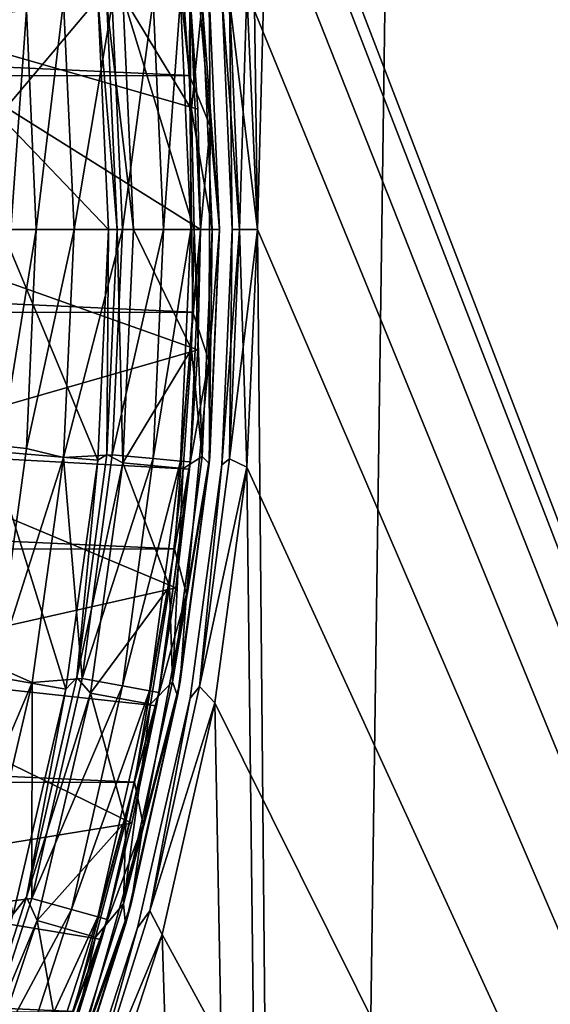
# Model space of a CAD drawing. Header units: millimetres. Extents: x -65 to 65, y -68 to 87.
# Tile 138 of 196: x 19.07 to 23.27, y -2.12 to 5.66. Entities that reach past the tile are written whole.
import ezdxf

# ---------------------------------------------------------------- set-up
doc = ezdxf.new("R2010")
doc.units = ezdxf.units.MM
doc.header["$LTSCALE"] = 65.185185
for name, color, linetype in [('169', 7, 'CONTINUOUS'), ('170', 7, 'CONTINUOUS'), ('171', 7, 'CONTINUOUS'), ('212', 7, 'CONTINUOUS'), ('213', 7, 'CONTINUOUS'), ('214', 7, 'CONTINUOUS'), ('215', 7, 'CONTINUOUS'), ('216', 7, 'CONTINUOUS'), ('217', 7, 'CONTINUOUS'), ('218', 7, 'CONTINUOUS'), ('224', 7, 'CONTINUOUS'), ('523', 7, 'CONTINUOUS'), ('524', 7, 'CONTINUOUS'), ('525', 7, 'CONTINUOUS'), ('531', 7, 'CONTINUOUS'), ('532', 7, 'CONTINUOUS'), ('533', 7, 'CONTINUOUS'), ('534', 7, 'CONTINUOUS'), ('537', 7, 'CONTINUOUS'), ('539', 7, 'CONTINUOUS'), ('544', 7, 'CONTINUOUS'), ('674', 7, 'CONTINUOUS'), ('675', 7, 'CONTINUOUS'), ('676', 7, 'CONTINUOUS'), ('677', 7, 'CONTINUOUS'), ('678', 7, 'CONTINUOUS'), ('679', 7, 'CONTINUOUS')]:
    doc.layers.add(name, color=color, linetype=linetype)

msp = doc.modelspace()

# ---------------------------------------------------------------- linework, layer by layer
at = {"layer": '169', "linetype": 'CONTINUOUS'}
for points in [[(-20.2186, 7.0675, 120.9), (-20.4141, 5.2057, 120.9), (20.4134, 5.2174, 120.9), (-20.2186, 7.0675, 120.9)], [(20.2168, 7.0791, 120.9), (-20.2186, 7.0675, 120.9), (20.4134, 5.2174, 120.9), (20.2168, 7.0791, 120.9)], [(20.4134, 5.2174, 120.9), (-20.4141, 5.2057, 120.9), (20.4395, 3.3456, 120.9), (20.4134, 5.2174, 120.9)], [(-20.4141, 5.2057, 120.9), (-20.4391, 3.3341, 120.9), (20.4395, 3.3456, 120.9), (-20.4141, 5.2057, 120.9)], [(20.4395, 3.3456, 120.9), (-20.4391, 3.3341, 120.9), (20.2934, 1.4762, 120.9), (20.4395, 3.3456, 120.9)], [(-20.4391, 3.3341, 120.9), (-20.2921, 1.4653, 120.9), (20.2934, 1.4762, 120.9), (-20.4391, 3.3341, 120.9)], [(20.2934, 1.4762, 120.9), (-20.2921, 1.4653, 120.9), (19.9779, -0.368, 120.9), (20.2934, 1.4762, 120.9)], [(-20.2921, 1.4653, 120.9), (-19.9757, -0.3781, 120.9), (19.9779, -0.368, 120.9), (-20.2921, 1.4653, 120.9)], [(19.9779, -0.368, 120.9), (-19.9757, -0.3781, 120.9), (19.4936, -2.1804, 120.9), (19.9779, -0.368, 120.9)], [(-19.9757, -0.3781, 120.9), (-19.4907, -2.1896, 120.9), (19.4936, -2.1804, 120.9), (-19.9757, -0.3781, 120.9)]]:
    msp.add_3dface(points, dxfattribs=at)
at = {"layer": '170', "linetype": 'CONTINUOUS'}
for points in [[(20.65, 4, 99.1), (20.5669, 5.851, 99.1), (20.65, 4, 120.7), (20.65, 4, 99.1)], [(20.65, 4, 120.7), (20.5669, 5.851, 99.1), (20.5669, 5.851, 120.7), (20.65, 4, 120.7)]]:
    msp.add_3dface(points, dxfattribs=at)
at = {"layer": '171', "linetype": 'CONTINUOUS'}
for points in [[(20.65, 4, 99.1), (20.5719, 2.2055, 120.7), (20.5669, 2.149, 99.1), (20.65, 4, 99.1)], [(20.65, 4, 99.1), (20.65, 4, 120.7), (20.5719, 2.2055, 120.7), (20.65, 4, 99.1)], [(20.5719, 2.2055, 120.7), (20.3381, 0.4246, 120.7), (20.5669, 2.149, 99.1), (20.5719, 2.2055, 120.7)], [(20.5669, 2.149, 99.1), (20.3381, 0.4246, 120.7), (20.3181, 0.3128, 99.1), (20.5669, 2.149, 99.1)], [(20.3381, 0.4246, 120.7), (19.9505, -1.3293, 120.7), (20.3181, 0.3128, 99.1), (20.3381, 0.4246, 120.7)], [(20.3181, 0.3128, 99.1), (19.9505, -1.3293, 120.7), (19.9058, -1.4936, 99.1), (20.3181, 0.3128, 99.1)], [(19.9505, -1.3293, 120.7), (19.4119, -3.0428, 120.7), (19.9058, -1.4936, 99.1), (19.9505, -1.3293, 120.7)], [(19.9058, -1.4936, 99.1), (19.4119, -3.0428, 120.7), (19.3333, -3.2559, 99.1), (19.9058, -1.4936, 99.1)]]:
    msp.add_3dface(points, dxfattribs=at)
at = {"layer": '212', "linetype": 'CONTINUOUS'}
for points in [[(20.4278, 4.9474, 98.9), (19.8839, 5.8439, 98.9), (20.3625, 5.8883, 98.9), (20.4278, 4.9474, 98.9)], [(19.9694, 4, 98.9), (19.8839, 5.8439, 98.9), (20.45, 4, 98.9), (19.9694, 4, 98.9)], [(20.45, 4, 98.9), (19.8839, 5.8439, 98.9), (20.4278, 4.9474, 98.9), (20.45, 4, 98.9)], [(19.8839, 2.156, 98.9), (19.9694, 4, 98.9), (20.4278, 3.0526, 98.9), (19.8839, 2.156, 98.9)], [(19.9694, 4, 98.9), (20.45, 4, 98.9), (20.4278, 3.0526, 98.9), (19.9694, 4, 98.9)], [(20.3625, 2.1117, 98.9), (19.8839, 2.156, 98.9), (20.4278, 3.0526, 98.9), (20.3625, 2.1117, 98.9)], [(19.6302, 0.3361, 98.9), (19.8839, 2.156, 98.9), (20.2542, 1.1771, 98.9), (19.6302, 0.3361, 98.9)], [(20.2542, 1.1771, 98.9), (19.8839, 2.156, 98.9), (20.3625, 2.1117, 98.9), (20.2542, 1.1771, 98.9)], [(20.1027, 0.2479, 98.9), (19.6302, 0.3361, 98.9), (20.2542, 1.1771, 98.9), (20.1027, 0.2479, 98.9)], [(19.2076, -1.4623, 98.9), (19.6302, 0.3361, 98.9), (19.9075, -0.6776, 98.9), (19.2076, -1.4623, 98.9)], [(19.9075, -0.6776, 98.9), (19.6302, 0.3361, 98.9), (20.1027, 0.2479, 98.9), (19.9075, -0.6776, 98.9)], [(19.6699, -1.5938, 98.9), (19.2076, -1.4623, 98.9), (19.9075, -0.6776, 98.9), (19.6699, -1.5938, 98.9)], [(18.6222, -3.2097, 98.9), (19.2076, -1.4623, 98.9), (19.3912, -2.4947, 98.9), (18.6222, -3.2097, 98.9)], [(19.3912, -2.4947, 98.9), (19.2076, -1.4623, 98.9), (19.6699, -1.5938, 98.9), (19.3912, -2.4947, 98.9)]]:
    msp.add_3dface(points, dxfattribs=at)
at = {"layer": '213', "linetype": 'CONTINUOUS'}
for points in [[(18.906, 4.9006, 104.4), (18.8417, 5.7992, 104.4), (19.6875, 5.8243, 99.0687), (18.906, 4.9006, 104.4)], [(19.7718, 4, 99.0687), (18.906, 4.9006, 104.4), (19.6875, 5.8243, 99.0687), (19.7718, 4, 99.0687)], [(18.9274, 4, 104.4), (18.906, 4.9006, 104.4), (19.7718, 4, 99.0687), (18.9274, 4, 104.4)]]:
    msp.add_3dface(points, dxfattribs=at)
at = {"layer": '214', "linetype": 'CONTINUOUS'}
for points in [[(18.8462, 2.2483, 104.4), (18.9274, 4, 104.4), (19.6875, 2.1757, 99.0687), (18.8462, 2.2483, 104.4)], [(18.9274, 4, 104.4), (19.7718, 4, 99.0687), (19.6875, 2.1757, 99.0687), (18.9274, 4, 104.4)], [(18.6032, 0.5116, 104.4), (18.8462, 2.2483, 104.4), (19.4352, 0.367, 99.0687), (18.6032, 0.5116, 104.4)], [(19.4352, 0.367, 99.0687), (18.8462, 2.2483, 104.4), (19.6875, 2.1757, 99.0687), (19.4352, 0.367, 99.0687)], [(19.017, -1.4108, 99.0687), (18.6032, 0.5116, 104.4), (19.4352, 0.367, 99.0687), (19.017, -1.4108, 99.0687)]]:
    msp.add_3dface(points, dxfattribs=at)
at = {"layer": '215', "linetype": 'CONTINUOUS'}
for points in [[(19.8839, 5.8439, 98.9), (19.9694, 4, 98.9), (19.7596, 5.7784, 98.9479), (19.8839, 5.8439, 98.9)], [(19.7718, 4, 99.0687), (19.6875, 5.8243, 99.0687), (19.8395, 4, 98.9479), (19.7718, 4, 99.0687)], [(19.6875, 5.8243, 99.0687), (19.7596, 5.7784, 98.9479), (19.8395, 4, 98.9479), (19.6875, 5.8243, 99.0687)], [(19.7596, 5.7784, 98.9479), (19.9694, 4, 98.9), (19.8395, 4, 98.9479), (19.7596, 5.7784, 98.9479)]]:
    msp.add_3dface(points, dxfattribs=at)
at = {"layer": '216', "linetype": 'CONTINUOUS'}
for points in [[(19.6875, 2.1757, 99.0687), (19.7718, 4, 99.0687), (19.7596, 2.2216, 98.9479), (19.6875, 2.1757, 99.0687)], [(19.8395, 4, 98.9479), (19.8839, 2.156, 98.9), (19.7596, 2.2216, 98.9479), (19.8395, 4, 98.9479)], [(19.7718, 4, 99.0687), (19.8395, 4, 98.9479), (19.7596, 2.2216, 98.9479), (19.7718, 4, 99.0687)], [(19.9694, 4, 98.9), (19.8839, 2.156, 98.9), (19.8395, 4, 98.9479), (19.9694, 4, 98.9)], [(19.7596, 2.2216, 98.9479), (19.8839, 2.156, 98.9), (19.5206, 0.4575, 98.9479), (19.7596, 2.2216, 98.9479)], [(19.6875, 2.1757, 99.0687), (19.7596, 2.2216, 98.9479), (19.5206, 0.4575, 98.9479), (19.6875, 2.1757, 99.0687)], [(19.4352, 0.367, 99.0687), (19.6875, 2.1757, 99.0687), (19.5206, 0.4575, 98.9479), (19.4352, 0.367, 99.0687)], [(19.8839, 2.156, 98.9), (19.6302, 0.3361, 98.9), (19.5206, 0.4575, 98.9479), (19.8839, 2.156, 98.9)], [(19.5206, 0.4575, 98.9479), (19.6302, 0.3361, 98.9), (19.1245, -1.278, 98.9479), (19.5206, 0.4575, 98.9479)], [(19.4352, 0.367, 99.0687), (19.5206, 0.4575, 98.9479), (19.1245, -1.278, 98.9479), (19.4352, 0.367, 99.0687)], [(19.017, -1.4108, 99.0687), (19.4352, 0.367, 99.0687), (19.1245, -1.278, 98.9479), (19.017, -1.4108, 99.0687)], [(19.6302, 0.3361, 98.9), (19.2076, -1.4623, 98.9), (19.1245, -1.278, 98.9479), (19.6302, 0.3361, 98.9)], [(19.1245, -1.278, 98.9479), (19.2076, -1.4623, 98.9), (18.5744, -2.9711, 98.9479), (19.1245, -1.278, 98.9479)], [(19.017, -1.4108, 99.0687), (19.1245, -1.278, 98.9479), (18.5744, -2.9711, 98.9479), (19.017, -1.4108, 99.0687)], [(19.2076, -1.4623, 98.9), (18.6222, -3.2097, 98.9), (18.5744, -2.9711, 98.9479), (19.2076, -1.4623, 98.9)]]:
    msp.add_3dface(points, dxfattribs=at)
at = {"layer": '217', "linetype": 'CONTINUOUS'}
for points in [[(20.4278, 4.9474, 98.9), (20.3625, 5.8883, 98.9), (20.5131, 5.7947, 98.9586), (20.4278, 4.9474, 98.9)], [(20.5669, 5.851, 99.1), (20.65, 4, 99.1), (20.5131, 5.7947, 98.9586), (20.5669, 5.851, 99.1)], [(20.5914, 4, 98.9586), (20.4278, 4.9474, 98.9), (20.5131, 5.7947, 98.9586), (20.5914, 4, 98.9586)], [(20.65, 4, 99.1), (20.5914, 4, 98.9586), (20.5131, 5.7947, 98.9586), (20.65, 4, 99.1)], [(20.45, 4, 98.9), (20.4278, 4.9474, 98.9), (20.5914, 4, 98.9586), (20.45, 4, 98.9)]]:
    msp.add_3dface(points, dxfattribs=at)
at = {"layer": '218', "linetype": 'CONTINUOUS'}
for points in [[(20.4278, 3.0526, 98.9), (20.45, 4, 98.9), (20.5131, 2.2053, 98.9586), (20.4278, 3.0526, 98.9)], [(20.45, 4, 98.9), (20.5914, 4, 98.9586), (20.5131, 2.2053, 98.9586), (20.45, 4, 98.9)], [(20.5914, 4, 98.9586), (20.5669, 2.149, 99.1), (20.5131, 2.2053, 98.9586), (20.5914, 4, 98.9586)], [(20.65, 4, 99.1), (20.5669, 2.149, 99.1), (20.5914, 4, 98.9586), (20.65, 4, 99.1)], [(20.3625, 2.1117, 98.9), (20.4278, 3.0526, 98.9), (20.5131, 2.2053, 98.9586), (20.3625, 2.1117, 98.9)], [(20.5669, 2.149, 99.1), (20.2786, 0.4243, 98.9586), (20.5131, 2.2053, 98.9586), (20.5669, 2.149, 99.1)], [(20.2786, 0.4243, 98.9586), (20.3625, 2.1117, 98.9), (20.5131, 2.2053, 98.9586), (20.2786, 0.4243, 98.9586)], [(20.2542, 1.1771, 98.9), (20.3625, 2.1117, 98.9), (20.2786, 0.4243, 98.9586), (20.2542, 1.1771, 98.9)], [(20.5669, 2.149, 99.1), (20.3181, 0.3128, 99.1), (20.2786, 0.4243, 98.9586), (20.5669, 2.149, 99.1)], [(20.1027, 0.2479, 98.9), (20.2542, 1.1771, 98.9), (20.2786, 0.4243, 98.9586), (20.1027, 0.2479, 98.9)], [(20.3181, 0.3128, 99.1), (19.8898, -1.3295, 98.9586), (20.2786, 0.4243, 98.9586), (20.3181, 0.3128, 99.1)], [(19.8898, -1.3295, 98.9586), (20.1027, 0.2479, 98.9), (20.2786, 0.4243, 98.9586), (19.8898, -1.3295, 98.9586)], [(20.3181, 0.3128, 99.1), (19.9058, -1.4936, 99.1), (19.8898, -1.3295, 98.9586), (20.3181, 0.3128, 99.1)], [(19.9075, -0.6776, 98.9), (20.1027, 0.2479, 98.9), (19.8898, -1.3295, 98.9586), (19.9075, -0.6776, 98.9)], [(19.6699, -1.5938, 98.9), (19.9075, -0.6776, 98.9), (19.8898, -1.3295, 98.9586), (19.6699, -1.5938, 98.9)], [(19.9058, -1.4936, 99.1), (19.3496, -3.0427, 98.9586), (19.8898, -1.3295, 98.9586), (19.9058, -1.4936, 99.1)], [(19.3496, -3.0427, 98.9586), (19.6699, -1.5938, 98.9), (19.8898, -1.3295, 98.9586), (19.3496, -3.0427, 98.9586)], [(19.9058, -1.4936, 99.1), (19.3333, -3.2559, 99.1), (19.3496, -3.0427, 98.9586), (19.9058, -1.4936, 99.1)], [(19.3912, -2.4947, 98.9), (19.6699, -1.5938, 98.9), (19.3496, -3.0427, 98.9586), (19.3912, -2.4947, 98.9)]]:
    msp.add_3dface(points, dxfattribs=at)
at = {"layer": '224', "linetype": 'CONTINUOUS'}
for points in [[(20.2168, 7.0791, 120.9), (20.4134, 5.2174, 120.9), (20.4183, 6.6646, 120.8414), (20.2168, 7.0791, 120.9)], [(20.4183, 6.6646, 120.8414), (20.4134, 5.2174, 120.9), (20.5752, 4.8173, 120.8414), (20.4183, 6.6646, 120.8414)], [(20.5669, 5.851, 120.7), (20.4183, 6.6646, 120.8414), (20.5752, 4.8173, 120.8414), (20.5669, 5.851, 120.7)], [(20.65, 4, 120.7), (20.5669, 5.851, 120.7), (20.5752, 4.8173, 120.8414), (20.65, 4, 120.7)], [(20.4134, 5.2174, 120.9), (20.4395, 3.3456, 120.9), (20.5752, 4.8173, 120.8414), (20.4134, 5.2174, 120.9)], [(20.5752, 4.8173, 120.8414), (20.4395, 3.3456, 120.9), (20.5653, 2.9634, 120.8414), (20.5752, 4.8173, 120.8414)], [(20.65, 4, 120.7), (20.5752, 4.8173, 120.8414), (20.5653, 2.9634, 120.8414), (20.65, 4, 120.7)], [(20.5719, 2.2055, 120.7), (20.65, 4, 120.7), (20.5653, 2.9634, 120.8414), (20.5719, 2.2055, 120.7)], [(20.4395, 3.3456, 120.9), (20.2934, 1.4762, 120.9), (20.5653, 2.9634, 120.8414), (20.4395, 3.3456, 120.9)], [(20.5653, 2.9634, 120.8414), (20.2934, 1.4762, 120.9), (20.3887, 1.1179, 120.8414), (20.5653, 2.9634, 120.8414)], [(20.5719, 2.2055, 120.7), (20.5653, 2.9634, 120.8414), (20.3887, 1.1179, 120.8414), (20.5719, 2.2055, 120.7)], [(20.3381, 0.4246, 120.7), (20.5719, 2.2055, 120.7), (20.3887, 1.1179, 120.8414), (20.3381, 0.4246, 120.7)], [(20.2934, 1.4762, 120.9), (19.9779, -0.368, 120.9), (20.3887, 1.1179, 120.8414), (20.2934, 1.4762, 120.9)], [(20.3887, 1.1179, 120.8414), (19.9779, -0.368, 120.9), (20.0469, -0.7042, 120.8414), (20.3887, 1.1179, 120.8414)], [(20.3381, 0.4246, 120.7), (20.3887, 1.1179, 120.8414), (20.0469, -0.7042, 120.8414), (20.3381, 0.4246, 120.7)], [(19.9505, -1.3293, 120.7), (20.3381, 0.4246, 120.7), (20.0469, -0.7042, 120.8414), (19.9505, -1.3293, 120.7)], [(19.9779, -0.368, 120.9), (19.4936, -2.1804, 120.9), (20.0469, -0.7042, 120.8414), (19.9779, -0.368, 120.9)], [(20.0469, -0.7042, 120.8414), (19.4936, -2.1804, 120.9), (19.5425, -2.4882, 120.8414), (20.0469, -0.7042, 120.8414)], [(19.9505, -1.3293, 120.7), (20.0469, -0.7042, 120.8414), (19.5425, -2.4882, 120.8414), (19.9505, -1.3293, 120.7)], [(19.4119, -3.0428, 120.7), (19.9505, -1.3293, 120.7), (19.5425, -2.4882, 120.8414), (19.4119, -3.0428, 120.7)]]:
    msp.add_3dface(points, dxfattribs=at)
at = {"layer": '523', "linetype": 'CONTINUOUS'}
for points in [[(19.1229, 5.7295, 96.1), (19.2, 4, 96.1), (19.4165, 5.8015, 96.1), (19.1229, 5.7295, 96.1)], [(19.2, 4, 96.1), (19.5, 4, 96.1), (19.4165, 5.8015, 96.1), (19.2, 4, 96.1)], [(19.2, 4, 96.1), (19.1229, 2.27, 96.1), (19.5, 4, 96.1), (19.2, 4, 96.1)], [(19.5, 4, 96.1), (19.1229, 2.27, 96.1), (19.4165, 2.1985, 96.1), (19.5, 4, 96.1)], [(19.1229, 2.27, 96.1), (18.8857, 0.5434, 96.1), (19.4165, 2.1985, 96.1), (19.1229, 2.27, 96.1)], [(19.4165, 2.1985, 96.1), (18.8857, 0.5434, 96.1), (19.1683, 0.4193, 96.1), (19.4165, 2.1985, 96.1)], [(18.8857, 0.5434, 96.1), (18.4884, -1.179, 96.1), (19.1683, 0.4193, 96.1), (18.8857, 0.5434, 96.1)], [(19.1683, 0.4193, 96.1), (18.4884, -1.179, 96.1), (18.7554, -1.3369, 96.1), (19.1683, 0.4193, 96.1)]]:
    msp.add_3dface(points, dxfattribs=at)
at = {"layer": '524', "linetype": 'CONTINUOUS'}
for points in [[(20.5, 4, 95.1), (20.4175, 2.1624, 95.1), (20.5, 4, 75), (20.5, 4, 95.1)], [(20.5, 4, 75), (20.4175, 2.1624, 95.1), (20.4776, 3.0491, 75), (20.5, 4, 75)], [(20.4776, 3.0491, 75), (20.4175, 2.1624, 95.1), (20.412, 2.1048, 75), (20.4776, 3.0491, 75)], [(20.4175, 2.1624, 95.1), (20.1706, 0.3396, 95.1), (20.412, 2.1048, 75), (20.4175, 2.1624, 95.1)], [(20.412, 2.1048, 75), (20.1706, 0.3396, 95.1), (20.3033, 1.167, 75), (20.412, 2.1048, 75)], [(20.3033, 1.167, 75), (20.1706, 0.3396, 95.1), (20.151, 0.2342, 75), (20.3033, 1.167, 75)], [(20.1706, 0.3396, 95.1), (19.7612, -1.4537, 95.1), (20.151, 0.2342, 75), (20.1706, 0.3396, 95.1)], [(20.151, 0.2342, 75), (19.7612, -1.4537, 95.1), (19.9552, -0.6937, 75), (20.151, 0.2342, 75)], [(19.9552, -0.6937, 75), (19.7612, -1.4537, 95.1), (19.7171, -1.611, 75), (19.9552, -0.6937, 75)], [(19.7612, -1.4537, 95.1), (19.1928, -3.2032, 95.1), (19.7171, -1.611, 75), (19.7612, -1.4537, 95.1)], [(19.7171, -1.611, 75), (19.1928, -3.2032, 95.1), (19.4376, -2.5137, 75), (19.7171, -1.611, 75)]]:
    msp.add_3dface(points, dxfattribs=at)
at = {"layer": '525', "linetype": 'CONTINUOUS'}
for points in [[(20.412, 5.8952, 75), (20.4175, 5.8376, 95.1), (20.4776, 4.9509, 75), (20.412, 5.8952, 75)], [(20.4175, 5.8376, 95.1), (20.5, 4, 95.1), (20.4776, 4.9509, 75), (20.4175, 5.8376, 95.1)], [(20.5, 4, 95.1), (20.5, 4, 75), (20.4776, 4.9509, 75), (20.5, 4, 95.1)]]:
    msp.add_3dface(points, dxfattribs=at)
at = {"layer": '531', "linetype": 'CONTINUOUS'}
for points in [[(19, 4, 95.9), (19.1229, 5.7295, 96.1), (18.923, 5.7083, 95.9), (19, 4, 95.9)], [(19.2, 4, 96.1), (19.1229, 5.7295, 96.1), (19, 4, 95.9), (19.2, 4, 96.1)]]:
    msp.add_3dface(points, dxfattribs=at)
at = {"layer": '532', "linetype": 'CONTINUOUS'}
for points in [[(19.1229, 2.27, 96.1), (19.2, 4, 96.1), (18.923, 2.2911, 95.9), (19.1229, 2.27, 96.1)], [(19.2, 4, 96.1), (19, 4, 95.9), (18.923, 2.2911, 95.9), (19.2, 4, 96.1)], [(18.8857, 0.5434, 96.1), (19.1229, 2.27, 96.1), (18.923, 2.2911, 95.9), (18.8857, 0.5434, 96.1)]]:
    msp.add_3dface(points, dxfattribs=at)
at = {"layer": '533', "linetype": 'CONTINUOUS'}
for points in [[(20.4239, 4, 95.4827), (20.4175, 5.8376, 95.1), (20.3417, 5.8308, 95.4827), (20.4239, 4, 95.4827)], [(20.4239, 4, 95.4827), (20.5, 4, 95.1), (20.4175, 5.8376, 95.1), (20.4239, 4, 95.4827)], [(19.4165, 5.8015, 96.1), (19.5, 4, 96.1), (19.8019, 5.7822, 96.0242), (19.4165, 5.8015, 96.1)], [(19.5, 4, 96.1), (19.882, 4, 96.0242), (19.8019, 5.7822, 96.0242), (19.5, 4, 96.1)], [(19.882, 4, 96.0242), (20.1255, 5.8113, 95.8074), (19.8019, 5.7822, 96.0242), (19.882, 4, 96.0242)], [(19.882, 4, 96.0242), (20.2068, 4, 95.8074), (20.1255, 5.8113, 95.8074), (19.882, 4, 96.0242)], [(20.2068, 4, 95.8074), (20.3417, 5.8308, 95.4827), (20.1255, 5.8113, 95.8074), (20.2068, 4, 95.8074)], [(20.2068, 4, 95.8074), (20.4239, 4, 95.4827), (20.3417, 5.8308, 95.4827), (20.2068, 4, 95.8074)]]:
    msp.add_3dface(points, dxfattribs=at)
at = {"layer": '534', "linetype": 'CONTINUOUS'}
for points in [[(19.5, 4, 96.1), (19.4165, 2.1985, 96.1), (19.882, 4, 96.0242), (19.5, 4, 96.1)], [(19.4165, 2.1985, 96.1), (19.8019, 2.2178, 96.0242), (19.882, 4, 96.0242), (19.4165, 2.1985, 96.1)], [(20.1255, 2.1887, 95.8074), (20.2068, 4, 95.8074), (19.8019, 2.2178, 96.0242), (20.1255, 2.1887, 95.8074)], [(19.8019, 2.2178, 96.0242), (20.2068, 4, 95.8074), (19.882, 4, 96.0242), (19.8019, 2.2178, 96.0242)], [(20.3417, 2.1692, 95.4827), (20.4239, 4, 95.4827), (20.1255, 2.1887, 95.8074), (20.3417, 2.1692, 95.4827)], [(20.1255, 2.1887, 95.8074), (20.4239, 4, 95.4827), (20.2068, 4, 95.8074), (20.1255, 2.1887, 95.8074)], [(20.4175, 2.1624, 95.1), (20.5, 4, 95.1), (20.3417, 2.1692, 95.4827), (20.4175, 2.1624, 95.1)], [(20.3417, 2.1692, 95.4827), (20.5, 4, 95.1), (20.4239, 4, 95.4827), (20.3417, 2.1692, 95.4827)], [(19.4165, 2.1985, 96.1), (19.1683, 0.4193, 96.1), (19.5624, 0.4499, 96.0242), (19.4165, 2.1985, 96.1)], [(19.4165, 2.1985, 96.1), (19.5624, 0.4499, 96.0242), (19.8019, 2.2178, 96.0242), (19.4165, 2.1985, 96.1)], [(19.5624, 0.4499, 96.0242), (20.1255, 2.1887, 95.8074), (19.8019, 2.2178, 96.0242), (19.5624, 0.4499, 96.0242)], [(19.8821, 0.3919, 95.8074), (20.1255, 2.1887, 95.8074), (19.5624, 0.4499, 96.0242), (19.8821, 0.3919, 95.8074)], [(19.8821, 0.3919, 95.8074), (20.3417, 2.1692, 95.4827), (20.1255, 2.1887, 95.8074), (19.8821, 0.3919, 95.8074)], [(20.0957, 0.3532, 95.4827), (20.3417, 2.1692, 95.4827), (19.8821, 0.3919, 95.8074), (20.0957, 0.3532, 95.4827)], [(20.0957, 0.3532, 95.4827), (20.4175, 2.1624, 95.1), (20.3417, 2.1692, 95.4827), (20.0957, 0.3532, 95.4827)], [(20.1706, 0.3396, 95.1), (20.4175, 2.1624, 95.1), (20.0957, 0.3532, 95.4827), (20.1706, 0.3396, 95.1)], [(19.1683, 0.4193, 96.1), (18.7554, -1.3369, 96.1), (19.1655, -1.2893, 96.0242), (19.1683, 0.4193, 96.1)], [(19.1683, 0.4193, 96.1), (19.1655, -1.2893, 96.0242), (19.5624, 0.4499, 96.0242), (19.1683, 0.4193, 96.1)], [(19.1655, -1.2893, 96.0242), (19.8821, 0.3919, 95.8074), (19.5624, 0.4499, 96.0242), (19.1655, -1.2893, 96.0242)], [(19.4786, -1.3758, 95.8074), (19.8821, 0.3919, 95.8074), (19.1655, -1.2893, 96.0242), (19.4786, -1.3758, 95.8074)], [(19.4786, -1.3758, 95.8074), (20.0957, 0.3532, 95.4827), (19.8821, 0.3919, 95.8074), (19.4786, -1.3758, 95.8074)], [(19.6879, -1.4335, 95.4827), (20.0957, 0.3532, 95.4827), (19.4786, -1.3758, 95.8074), (19.6879, -1.4335, 95.4827)], [(19.6879, -1.4335, 95.4827), (20.1706, 0.3396, 95.1), (20.0957, 0.3532, 95.4827), (19.6879, -1.4335, 95.4827)], [(19.7612, -1.4537, 95.1), (20.1706, 0.3396, 95.1), (19.6879, -1.4335, 95.4827), (19.7612, -1.4537, 95.1)], [(18.7554, -1.3369, 96.1), (18.6142, -2.986, 96.0242), (19.1655, -1.2893, 96.0242), (18.7554, -1.3369, 96.1)], [(18.6142, -2.986, 96.0242), (19.4786, -1.3758, 95.8074), (19.1655, -1.2893, 96.0242), (18.6142, -2.986, 96.0242)], [(18.9183, -3.1002, 95.8074), (19.4786, -1.3758, 95.8074), (18.6142, -2.986, 96.0242), (18.9183, -3.1002, 95.8074)], [(18.9183, -3.1002, 95.8074), (19.6879, -1.4335, 95.4827), (19.4786, -1.3758, 95.8074), (18.9183, -3.1002, 95.8074)], [(19.1215, -3.1764, 95.4827), (19.6879, -1.4335, 95.4827), (18.9183, -3.1002, 95.8074), (19.1215, -3.1764, 95.4827)], [(19.1215, -3.1764, 95.4827), (19.7612, -1.4537, 95.1), (19.6879, -1.4335, 95.4827), (19.1215, -3.1764, 95.4827)], [(19.1928, -3.2032, 95.1), (19.7612, -1.4537, 95.1), (19.1215, -3.1764, 95.4827), (19.1928, -3.2032, 95.1)]]:
    msp.add_3dface(points, dxfattribs=at)
at = {"layer": '537', "linetype": 'CONTINUOUS'}
for points in [[(17.7139, 5.7477, 75), (20.412, 5.8952, 75), (20.4776, 4.9509, 75), (17.7139, 5.7477, 75)], [(17.8, 4, 75), (17.7139, 5.7477, 75), (20.5, 4, 75), (17.8, 4, 75)], [(20.5, 4, 75), (17.7139, 5.7477, 75), (20.4776, 4.9509, 75), (20.5, 4, 75)], [(17.7139, 2.2523, 75), (17.8, 4, 75), (20.4776, 3.0491, 75), (17.7139, 2.2523, 75)], [(17.8, 4, 75), (20.5, 4, 75), (20.4776, 3.0491, 75), (17.8, 4, 75)], [(17.7139, 2.2523, 75), (20.4776, 3.0491, 75), (20.412, 2.1048, 75), (17.7139, 2.2523, 75)], [(17.458, 0.5282, 75), (17.7139, 2.2523, 75), (20.3033, 1.167, 75), (17.458, 0.5282, 75)], [(17.7139, 2.2523, 75), (20.412, 2.1048, 75), (20.3033, 1.167, 75), (17.7139, 2.2523, 75)], [(17.458, 0.5282, 75), (20.3033, 1.167, 75), (20.151, 0.2342, 75), (17.458, 0.5282, 75)], [(17.0335, -1.1673, 75), (17.458, 0.5282, 75), (19.9552, -0.6937, 75), (17.0335, -1.1673, 75)], [(17.458, 0.5282, 75), (20.151, 0.2342, 75), (19.9552, -0.6937, 75), (17.458, 0.5282, 75)], [(17.0335, -1.1673, 75), (19.9552, -0.6937, 75), (19.7171, -1.611, 75), (17.0335, -1.1673, 75)], [(16.4447, -2.8122, 75), (17.0335, -1.1673, 75), (19.4376, -2.5137, 75), (16.4447, -2.8122, 75)], [(17.0335, -1.1673, 75), (19.7171, -1.611, 75), (19.4376, -2.5137, 75), (17.0335, -1.1673, 75)]]:
    msp.add_3dface(points, dxfattribs=at)
at = {"layer": '539', "linetype": 'CONTINUOUS'}
for points in [[(23.0304, 82.7482, 87.5), (19.874, 83.8618, 87.5), (20.95, 4, 87.5), (23.0304, 82.7482, 87.5)], [(20.95, 4, 87.5), (19.874, 83.8618, 87.5), (20.8657, 5.8776, 87.5), (20.95, 4, 87.5)], [(21.3417, -38.3669, 87.5), (23.0304, 82.7482, 87.5), (20.95, 4, 87.5), (21.3417, -38.3669, 87.5)], [(24.4704, -37.1779, 87.5), (23.0304, 82.7482, 87.5), (21.3417, -38.3669, 87.5), (24.4704, -37.1779, 87.5)], [(26.1248, 81.4724, 87.5), (23.0304, 82.7482, 87.5), (24.4704, -37.1779, 87.5), (26.1248, 81.4724, 87.5)], [(20.8657, 2.1224, 87.5), (21.3417, -38.3669, 87.5), (20.95, 4, 87.5), (20.8657, 2.1224, 87.5)], [(20.6134, 0.2595, 87.5), (21.3417, -38.3669, 87.5), (20.8657, 2.1224, 87.5), (20.6134, 0.2595, 87.5)], [(20.1951, -1.5732, 87.5), (21.3417, -38.3669, 87.5), (20.6134, 0.2595, 87.5), (20.1951, -1.5732, 87.5)], [(19.6142, -3.3611, 87.5), (21.3417, -38.3669, 87.5), (20.1951, -1.5732, 87.5), (19.6142, -3.3611, 87.5)]]:
    msp.add_3dface(points, dxfattribs=at)
at = {"layer": '544', "linetype": 'CONTINUOUS'}
for points in [[(35, -28.6762, 85), (19.6142, 11.3611, 85), (23.5, 18.5, 85), (35, -28.6762, 85)], [(19.6142, 11.3611, 85), (35, -28.6762, 85), (20.1951, 9.5732, 85), (19.6142, 11.3611, 85)], [(20.1951, 9.5732, 85), (35, -28.6762, 85), (20.6134, 7.7405, 85), (20.1951, 9.5732, 85)], [(20.6134, 7.7405, 85), (35, -28.6762, 85), (20.8657, 5.8776, 85), (20.6134, 7.7405, 85)], [(35, -28.6762, 85), (20.95, 4, 85), (20.8657, 5.8776, 85), (35, -28.6762, 85)], [(20.95, 4, 85), (35, -28.6762, 85), (20.8657, 2.1224, 85), (20.95, 4, 85)], [(20.8657, 2.1224, 85), (35, -28.6762, 85), (20.6134, 0.2595, 85), (20.8657, 2.1224, 85)], [(20.6134, 0.2595, 85), (35, -28.6762, 85), (20.1951, -1.5732, 85), (20.6134, 0.2595, 85)], [(20.1951, -1.5732, 85), (35, -28.6762, 85), (19.6142, -3.3611, 85), (20.1951, -1.5732, 85)]]:
    msp.add_3dface(points, dxfattribs=at)
at = {"layer": '674', "linetype": 'CONTINUOUS'}
for points in [[(20.75, 4, 85.2), (20.6665, 2.14, 85.2), (20.75, 4, 87.3), (20.75, 4, 85.2)], [(20.75, 4, 87.3), (20.6665, 2.14, 85.2), (20.6665, 2.14, 87.3), (20.75, 4, 87.3)], [(20.6665, 2.14, 85.2), (20.4165, 0.2949, 85.2), (20.6665, 2.14, 87.3), (20.6665, 2.14, 85.2)], [(20.6665, 2.14, 87.3), (20.4165, 0.2949, 85.2), (20.4165, 0.2949, 87.3), (20.6665, 2.14, 87.3)], [(20.4165, 0.2949, 85.2), (20.0022, -1.5203, 85.2), (20.4165, 0.2949, 87.3), (20.4165, 0.2949, 85.2)], [(20.4165, 0.2949, 87.3), (20.0022, -1.5203, 85.2), (20.0022, -1.5203, 87.3), (20.4165, 0.2949, 87.3)], [(20.0022, -1.5203, 85.2), (19.4269, -3.291, 85.2), (20.0022, -1.5203, 87.3), (20.0022, -1.5203, 85.2)], [(20.0022, -1.5203, 87.3), (19.4269, -3.291, 85.2), (19.4269, -3.291, 87.3), (20.0022, -1.5203, 87.3)]]:
    msp.add_3dface(points, dxfattribs=at)
at = {"layer": '675', "linetype": 'CONTINUOUS'}
for points in [[(20.75, 4, 85.2), (20.75, 4, 87.3), (20.6665, 5.86, 87.3), (20.75, 4, 85.2)], [(20.6665, 5.86, 85.2), (20.75, 4, 85.2), (20.6665, 5.86, 87.3), (20.6665, 5.86, 85.2)]]:
    msp.add_3dface(points, dxfattribs=at)
at = {"layer": '676', "linetype": 'CONTINUOUS'}
for points in [[(20.6665, 2.14, 85.2), (20.75, 4, 85.2), (20.7294, 2.1864, 85.0586), (20.6665, 2.14, 85.2)], [(20.8086, 4, 85.0586), (20.8657, 2.1224, 85), (20.7294, 2.1864, 85.0586), (20.8086, 4, 85.0586)], [(20.75, 4, 85.2), (20.8086, 4, 85.0586), (20.7294, 2.1864, 85.0586), (20.75, 4, 85.2)], [(20.95, 4, 85), (20.8657, 2.1224, 85), (20.8086, 4, 85.0586), (20.95, 4, 85)], [(20.7294, 2.1864, 85.0586), (20.8657, 2.1224, 85), (20.4924, 0.3866, 85.0586), (20.7294, 2.1864, 85.0586)], [(20.6665, 2.14, 85.2), (20.7294, 2.1864, 85.0586), (20.4924, 0.3866, 85.0586), (20.6665, 2.14, 85.2)], [(20.4165, 0.2949, 85.2), (20.6665, 2.14, 85.2), (20.4924, 0.3866, 85.0586), (20.4165, 0.2949, 85.2)], [(20.8657, 2.1224, 85), (20.6134, 0.2595, 85), (20.4924, 0.3866, 85.0586), (20.8657, 2.1224, 85)], [(20.4924, 0.3866, 85.0586), (20.6134, 0.2595, 85), (20.0995, -1.3857, 85.0586), (20.4924, 0.3866, 85.0586)], [(20.4165, 0.2949, 85.2), (20.4924, 0.3866, 85.0586), (20.0995, -1.3857, 85.0586), (20.4165, 0.2949, 85.2)], [(20.0022, -1.5203, 85.2), (20.4165, 0.2949, 85.2), (20.0995, -1.3857, 85.0586), (20.0022, -1.5203, 85.2)], [(20.6134, 0.2595, 85), (20.1951, -1.5732, 85), (20.0995, -1.3857, 85.0586), (20.6134, 0.2595, 85)], [(20.0995, -1.3857, 85.0586), (20.1951, -1.5732, 85), (19.5537, -3.117, 85.0586), (20.0995, -1.3857, 85.0586)], [(20.0022, -1.5203, 85.2), (20.0995, -1.3857, 85.0586), (19.5537, -3.117, 85.0586), (20.0022, -1.5203, 85.2)], [(19.4269, -3.291, 85.2), (20.0022, -1.5203, 85.2), (19.5537, -3.117, 85.0586), (19.4269, -3.291, 85.2)], [(20.1951, -1.5732, 85), (19.6142, -3.3611, 85), (19.5537, -3.117, 85.0586), (20.1951, -1.5732, 85)]]:
    msp.add_3dface(points, dxfattribs=at)
at = {"layer": '677', "linetype": 'CONTINUOUS'}
for points in [[(20.75, 4, 85.2), (20.6665, 5.86, 85.2), (20.8086, 4, 85.0586), (20.75, 4, 85.2)], [(20.8086, 4, 85.0586), (20.6665, 5.86, 85.2), (20.7294, 5.8136, 85.0586), (20.8086, 4, 85.0586)], [(20.8657, 5.8776, 85), (20.95, 4, 85), (20.7294, 5.8136, 85.0586), (20.8657, 5.8776, 85)], [(20.95, 4, 85), (20.8086, 4, 85.0586), (20.7294, 5.8136, 85.0586), (20.95, 4, 85)]]:
    msp.add_3dface(points, dxfattribs=at)
at = {"layer": '678', "linetype": 'CONTINUOUS'}
for points in [[(20.75, 4, 87.3), (20.6665, 2.14, 87.3), (20.8086, 4, 87.4414), (20.75, 4, 87.3)], [(20.8086, 4, 87.4414), (20.6665, 2.14, 87.3), (20.7294, 2.1864, 87.4414), (20.8086, 4, 87.4414)], [(20.8657, 2.1224, 87.5), (20.95, 4, 87.5), (20.7294, 2.1864, 87.4414), (20.8657, 2.1224, 87.5)], [(20.95, 4, 87.5), (20.8086, 4, 87.4414), (20.7294, 2.1864, 87.4414), (20.95, 4, 87.5)], [(20.4924, 0.3866, 87.4414), (20.8657, 2.1224, 87.5), (20.7294, 2.1864, 87.4414), (20.4924, 0.3866, 87.4414)], [(20.6665, 2.14, 87.3), (20.4924, 0.3866, 87.4414), (20.7294, 2.1864, 87.4414), (20.6665, 2.14, 87.3)], [(20.6665, 2.14, 87.3), (20.4165, 0.2949, 87.3), (20.4924, 0.3866, 87.4414), (20.6665, 2.14, 87.3)], [(20.6134, 0.2595, 87.5), (20.8657, 2.1224, 87.5), (20.4924, 0.3866, 87.4414), (20.6134, 0.2595, 87.5)], [(20.0995, -1.3857, 87.4414), (20.6134, 0.2595, 87.5), (20.4924, 0.3866, 87.4414), (20.0995, -1.3857, 87.4414)], [(20.4165, 0.2949, 87.3), (20.0995, -1.3857, 87.4414), (20.4924, 0.3866, 87.4414), (20.4165, 0.2949, 87.3)], [(20.4165, 0.2949, 87.3), (20.0022, -1.5203, 87.3), (20.0995, -1.3857, 87.4414), (20.4165, 0.2949, 87.3)], [(20.1951, -1.5732, 87.5), (20.6134, 0.2595, 87.5), (20.0995, -1.3857, 87.4414), (20.1951, -1.5732, 87.5)], [(19.5537, -3.117, 87.4414), (20.1951, -1.5732, 87.5), (20.0995, -1.3857, 87.4414), (19.5537, -3.117, 87.4414)], [(20.0022, -1.5203, 87.3), (19.5537, -3.117, 87.4414), (20.0995, -1.3857, 87.4414), (20.0022, -1.5203, 87.3)], [(20.0022, -1.5203, 87.3), (19.4269, -3.291, 87.3), (19.5537, -3.117, 87.4414), (20.0022, -1.5203, 87.3)], [(19.6142, -3.3611, 87.5), (20.1951, -1.5732, 87.5), (19.5537, -3.117, 87.4414), (19.6142, -3.3611, 87.5)]]:
    msp.add_3dface(points, dxfattribs=at)
at = {"layer": '679', "linetype": 'CONTINUOUS'}
for points in [[(20.6665, 5.86, 87.3), (20.75, 4, 87.3), (20.7294, 5.8136, 87.4414), (20.6665, 5.86, 87.3)], [(20.8086, 4, 87.4414), (20.8657, 5.8776, 87.5), (20.7294, 5.8136, 87.4414), (20.8086, 4, 87.4414)], [(20.95, 4, 87.5), (20.8657, 5.8776, 87.5), (20.8086, 4, 87.4414), (20.95, 4, 87.5)], [(20.75, 4, 87.3), (20.8086, 4, 87.4414), (20.7294, 5.8136, 87.4414), (20.75, 4, 87.3)]]:
    msp.add_3dface(points, dxfattribs=at)

doc.saveas('drawing.dxf')
